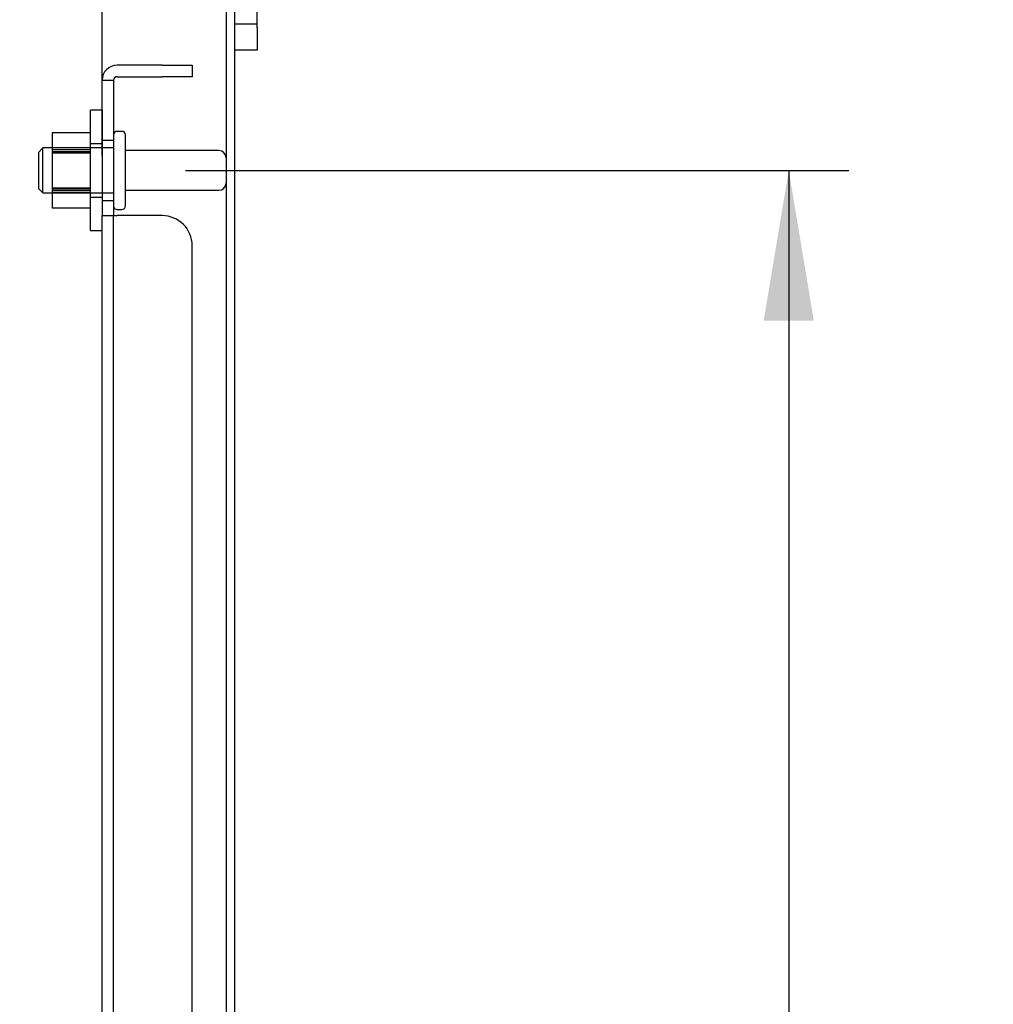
# Model space of a CAD drawing. Header units: inches. Extents: x 1 to 240, y -1 to 159.
# Tile 76 of 108: x 125 to 133, y 95 to 103. Entities that reach past the tile are written whole.
import ezdxf
from ezdxf.enums import TextEntityAlignment as Align
from ezdxf.lldxf.tags import DXFTag

# ---------------------------------------------------------------- set-up
doc = ezdxf.new("R2010")
doc.units = ezdxf.units.IN
doc.header["$MEASUREMENT"] = 0
for name, color, linetype in [('COM40682', 7, 'Continuous'), ('COM43544', 7, 'Continuous'), ('COM43576', 7, 'Continuous'), ('Default', 7, 'Continuous'), ('FET07710', 7, 'Continuous'), ('NTS166105', 7, 'Continuous'), ('STD26094', 7, 'Continuous'), ('WAF25059', 7, 'Continuous')]:
    doc.layers.add(name, color=color, linetype=linetype)
doc.styles.add('SEACAD_Times_New_Roman', font='times.ttf')
tags = doc.linetypes.add('HIDDEN2', pattern=[0.1875, 0.125, -0.0625]).pattern_tags.tags
tags[6:7] = [DXFTag(74, 4), DXFTag(75, 0), DXFTag(340, '0'), DXFTag(46, 0.0), DXFTag(50, 0.0), DXFTag(44, 0.0), DXFTag(45, 0.0)]
tags[4:5] = [DXFTag(74, 4), DXFTag(75, 0), DXFTag(340, '0'), DXFTag(46, 0.0), DXFTag(50, 0.0), DXFTag(44, 0.0), DXFTag(45, 0.0)]
doc.dimstyles.new('HAMMOND_(STH_-_240x160)', dxfattribs={"dimtxt": 1, "dimasz": 1.25, "dimexe": 0.5, "dimexo": 0.5, "dimgap": 0.25, "dimtad": 0, "dimtih": 1, "dimtoh": 1, "dimzin": 0, "dimdsep": 46, "dimtxsty": 'SEACAD_Times_New_Roman', "dimblk1": '_SE_FILLED', "dimblk2": '_SE_FILLED', "dimsah": 1, "dimcen": 0.5, "dimadec": 0, "dimazin": 0, "dimtfac": 0.8, "dimtofl": 0, "dimtmove": 0, "dimatfit": 3, "dimfxl": 1, "dimtolj": 1, "dimtzin": 0, "dimarcsym": 0})

# ---------------------------------------------------------------- blocks, each defined once
blk = doc.blocks.new('SE3')
at = {"layer": 'COM40682', "color": 7, "linetype": 'HIDDEN2'}
for p, q in [((126.1194, 102.9488), (125.7444, 102.9488)), ((126.1194, 102.9488), (126.3694, 102.9488)), ((126.3694, 102.9488), (126.3694, 102.8538)), ((125.7444, 102.8538), (126.1194, 102.8538)), ((126.3694, 102.8538), (126.1194, 102.8538)), ((125.6194, 102.5738), (125.6194, 102.8238)), ((125.6194, 102.8238), (125.7144, 102.8238)), ((125.7144, 102.8238), (125.7144, 102.5738)), ((125.6194, 102.5738), (125.6194, 101.6973)), ((125.7144, 102.5738), (125.7144, 101.6973)), ((125.7144, 102.3238), (125.6194, 102.3238)), ((125.6194, 101.8238), (125.7144, 101.8238)), ((125.6194, 101.6973), (125.7444, 101.6973)), ((125.6194, 65.2004), (125.6194, 101.6973)), ((125.7144, 65.2004), (125.7144, 101.6973)), ((126.1194, 101.6973), (125.7444, 101.6973)), ((126.3694, 65.4504), (126.3694, 101.4473))]:
    blk.add_line(p, q, dxfattribs=at)
for centre, radius, start, end in [((125.7444, 102.8238), 0.125, 90, 180), ((125.7444, 102.8238), 0.03, 90, 180), ((126.1194, 101.4473), 0.25, 0, 90)]:
    blk.add_arc(centre, radius, start, end, dxfattribs=at)
at = {"layer": 'COM43544', "color": 7, "linetype": 'Continuous'}
blk.add_line((126.7234, 62.5568), (126.7234, 104.3408), dxfattribs=at)
at = {"layer": 'COM43576', "color": 7, "linetype": 'Continuous'}
blk.add_line((126.6514, 104.3768), (126.6514, 62.5208), dxfattribs=at)
at = {"layer": 'FET07710', "color": 7, "linetype": 'Continuous'}
for p, q in [((126.9104, 103.2613), (126.9104, 105.3863)), ((126.9104, 103.2613), (126.9104, 103.0738)), ((126.9104, 103.0738), (126.7234, 103.0738))]:
    blk.add_line(p, q, dxfattribs=at)
at = {"layer": 'FET07710', "color": 7, "linetype": 'HIDDEN2'}
blk.add_line((126.7234, 103.2926), (126.9104, 103.2926), dxfattribs=at)
at = {"layer": 'NTS166105', "color": 7, "linetype": 'HIDDEN2'}
for p, q in [((125.2034, 102.3878), (125.2034, 102.2455)), ((125.5234, 102.3878), (125.2034, 102.3878)), ((125.5234, 102.2613), (125.2034, 102.2613)), ((125.2034, 102.2455), (125.2034, 101.9273)), ((125.5234, 102.2455), (125.2034, 102.2455)), ((125.5234, 102.2275), (125.2034, 102.2275)), ((125.5234, 102.2187), (125.2034, 102.2187)), ((125.2034, 101.9273), (125.2034, 101.7583)), ((125.5234, 101.9273), (125.2034, 101.9273)), ((125.2034, 101.9202), (125.5234, 101.9202)), ((125.5234, 101.9029), (125.2034, 101.9029)), ((125.5234, 101.8863), (125.2034, 101.8863)), ((125.5234, 101.7583), (125.2034, 101.7583))]:
    blk.add_line(p, q, dxfattribs=at)
at = {"layer": 'STD26094', "color": 7, "linetype": 'HIDDEN2'}
for p, q in [((125.7844, 102.3988), (125.7444, 102.3988)), ((125.8144, 101.7788), (125.8144, 102.3688)), ((125.1269, 102.2613), (125.0894, 102.2238)), ((125.1269, 101.8863), (125.1269, 102.2613)), ((125.7144, 102.2613), (125.1269, 102.2613)), ((125.0894, 102.2238), (125.0894, 101.9238)), ((126.5914, 102.2388), (125.8144, 102.2388)), ((125.0894, 101.9238), (125.1269, 101.8863)), ((125.1269, 101.8863), (125.7144, 101.8863)), ((125.8144, 101.9088), (126.5914, 101.9088)), ((125.7444, 101.7488), (125.7844, 101.7488))]:
    blk.add_line(p, q, dxfattribs=at)
for centre, radius, start, end in [((125.7444, 102.3688), 0.03, 90, 180), ((125.7844, 102.3688), 0.03, 0, 90), ((126.5914, 102.1788), 0.06, 0, 90), ((126.5914, 101.9688), 0.06, 270, 0), ((125.7444, 101.7788), 0.03, 180, 270), ((125.7844, 101.7788), 0.03, 270, 0)]:
    blk.add_arc(centre, radius, start, end, dxfattribs=at)
at = {"layer": 'WAF25059', "color": 7, "linetype": 'HIDDEN2'}
for p, q in [((125.5234, 101.5738), (125.5234, 102.5738)), ((125.6194, 102.5738), (125.5234, 102.5738)), ((125.6194, 102.2963), (125.5234, 102.2963)), ((125.5234, 101.8513), (125.6194, 101.8513)), ((125.5234, 101.5738), (125.6194, 101.5738))]:
    blk.add_line(p, q, dxfattribs=at)
blk = doc.blocks.new('DMBLK3293')
at = {"layer": 'Default', "linetype": 'Continuous'}
for points in [[(119.1702, 112.1572), (117.9202, 111.9489), (119.1702, 111.7406)], [(124.3694, 112.1572), (124.3694, 111.7406), (125.6194, 111.9489)]]:
    blk.add_hatch(color=7, dxfattribs=at).paths.add_polyline_path(points)
at = {"layer": 'Default', "color": 7, "linetype": 'Continuous'}
for p, q in [((117.9202, 103.9348), (117.9202, 112.4489)), ((125.6194, 102.1973), (125.6194, 112.4489)), ((117.9202, 111.9489), (118.5525, 111.9489)), ((124.9871, 111.9489), (125.6194, 111.9489))]:
    blk.add_line(p, q, dxfattribs=at)
at = {"layer": 'Default', "color": 7, "linetype": 'Continuous', "style": 'SEACAD_Times_New_Roman'}
for s, p in [('7.70', (120.4428, 112.4489)), ('USABLE', (118.9025, 110.9489)), ('DEPTH', (119.3883, 109.4489))]:
    blk.add_text(s, height=1, dxfattribs=at).set_placement(p, align=Align.TOP_LEFT)
blk = doc.blocks.new('_SE_FILLED')
at = {"color": 0}
blk.add_line((0, 0), (-1, 0), dxfattribs=at)
blk.add_solid([(0, 0), (-1, -0.1665), (-1, 0.1665), (0, 0)], dxfattribs=at)
blk = doc.blocks.new('DMBLK3317')
at = {"layer": 'Default', "linetype": 'Continuous'}
for points in [[(131.5412, 100.8238), (131.3329, 102.0738), (131.1245, 100.8238)], [(131.5412, 84.6988), (131.1245, 84.6988), (131.3329, 83.4488)]]:
    blk.add_hatch(color=7, dxfattribs=at).paths.add_polyline_path(points)
at = {"layer": 'Default', "color": 7, "linetype": 'Continuous'}
for p, q in [((126.3144, 102.0738), (131.8329, 102.0738)), ((131.3329, 102.0738), (131.3329, 93.6113)), ((131.3329, 92.2613), (131.3329, 83.4488)), ((126.3144, 83.4488), (131.8329, 83.4488))]:
    blk.add_line(p, q, dxfattribs=at)
at = {"layer": 'Default', "color": 7, "linetype": 'Continuous', "style": 'SEACAD_Times_New_Roman'}
blk.add_text('18.63', height=1, dxfattribs=at).set_placement((129.6267, 93.2613), align=Align.TOP_LEFT)

msp = doc.modelspace()

# ---------------------------------------------------------------- block references
at = {"layer": 'Default'}
msp.add_blockref('SE3', (0, 0), dxfattribs=at)

# ---------------------------------------------------------------- dimensions: what is measured, and where the dimension line sits
at = {"layer": 'Default', "color": 7, "linetype": 'Continuous'}
dim = msp.add_linear_dim(base=(125.6194, 111.9489), p1=(117.9202, 103.4348), p2=(125.6194, 101.6973), text='\\A1;<>\\PUSABLE\\XDEPTH', dimstyle='HAMMOND_(STH_-_240x160)', dxfattribs=at)
dim.commit()
dim.dimension.update_dxf_attribs({"geometry": 'DMBLK3293', "text_midpoint": (121.7698, 111.9489), "dimtype": 160})
dim = msp.add_linear_dim(base=(131.332860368, 102.0738429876), p1=(125.8143625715, 102.0738429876), p2=(125.8143625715, 83.4488429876), angle=270, text='\\A1;<>', dimstyle='HAMMOND_(STH_-_240x160)', dxfattribs=at)
dim.commit()
dim.dimension.update_dxf_attribs({"geometry": 'DMBLK3317', "text_midpoint": (131.332860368, 92.7613429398), "dimtype": 161})

doc.saveas('drawing.dxf')
